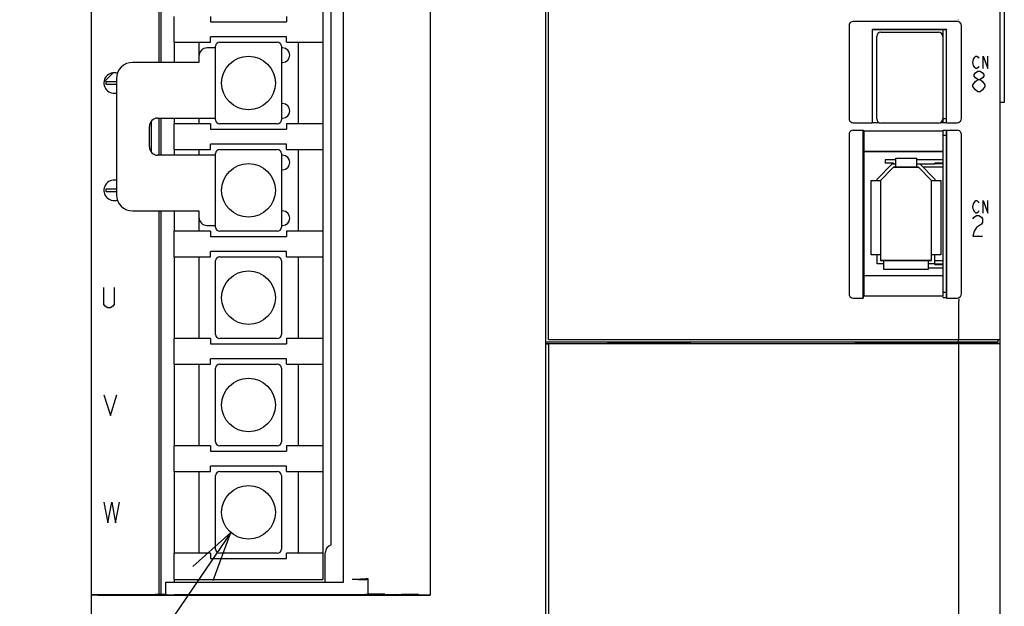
# Model space of a CAD drawing. Extents: x 97 to 1223, y 94 to 848.
# Tile 4 of 38: x 156 to 276, y 566 to 637. Entities that reach past the tile are written whole.
import ezdxf

# ---------------------------------------------------------------- set-up
doc = ezdxf.new("R2010")
doc.units = 0
doc.header["$LTSCALE"] = 69.3
doc.layers.get('0').update_dxf_attribs({"linetype": 'CONTINUOUS'})
for name, color, linetype in [('ALL_AXIS', 7, 'CONTINUOUS'), ('ALL_CURVE', 7, 'CONTINUOUS'), ('ALL_FEATURES', 7, 'CONTINUOUS'), ('ALL_NOTE', 7, 'CONTINUOUS')]:
    doc.layers.add(name, color=color, linetype=linetype)

msp = doc.modelspace()

# ---------------------------------------------------------------- linework, layer by layer
at = {"color": 7, "linetype": 'CONTINUOUS'}
for p, q in [((193, 741.5), (193, 569.2)), ((175, 634.3), (175, 637.4)), ((179.4, 637.4), (179.4, 636.75)), ((179.4, 636.75), (188.6, 636.75)), ((188.6, 637.4), (188.6, 636.75)), ((175, 634.3), (179.4, 634.3)), ((178, 634.3), (178, 632.6)), ((179.4, 634.3), (179.4, 634.95)), ((188.6, 634.95), (179.4, 634.95)), ((180.525, 634.3), (187.475, 634.3)), ((188.6, 634.3), (188.6, 634.95)), ((188.6, 634.3), (193, 634.3)), ((190, 634.3), (190, 624.4)), ((180.025, 624.9), (180.025, 633.8)), ((187.975, 633.8), (187.975, 624.9)), ((178, 625.1), (178, 624.4)), ((175, 621.3), (175, 624.4)), ((179.4, 624.4), (175, 624.4)), ((179.4, 624.4), (179.4, 623.75)), ((179.4, 623.75), (188.6, 623.75)), ((187.475, 624.4), (180.525, 624.4)), ((188.6, 624.4), (188.6, 623.75)), ((193, 624.4), (188.6, 624.4)), ((175, 621.3), (179.4, 621.3)), ((178, 621.3), (178, 620.6)), ((179.4, 621.3), (179.4, 621.95)), ((188.6, 621.95), (179.4, 621.95)), ((180.525, 621.3), (187.475, 621.3)), ((188.6, 621.3), (188.6, 621.95)), ((188.6, 621.3), (193, 621.3)), ((190, 621.3), (190, 611.4)), ((180.025, 611.9), (180.025, 620.8)), ((187.975, 620.8), (187.975, 611.9)), ((262.35, 620.05), (261.08, 620.05)), ((268.1, 620.05), (264.85, 620.05)), ((268.1, 619.65), (267.1, 619.65)), ((268.1, 619.55), (267.1, 619.55)), ((178, 613.1), (178, 611.4)), ((175, 608.3), (175, 611.4)), ((179.4, 611.4), (175, 611.4)), ((179.4, 611.4), (179.4, 610.75)), ((179.4, 610.75), (188.6, 610.75)), ((187.475, 611.4), (180.525, 611.4)), ((188.6, 611.4), (188.6, 610.75)), ((193, 611.4), (188.6, 611.4)), ((175, 608.3), (179.4, 608.3)), ((178, 608.3), (178, 598.4)), ((179.4, 608.3), (179.4, 608.95)), ((188.6, 608.95), (179.4, 608.95)), ((180.525, 608.3), (187.475, 608.3)), ((188.6, 608.3), (188.6, 608.95)), ((188.6, 608.3), (193, 608.3)), ((190, 608.3), (190, 598.4)), ((180.025, 598.9), (180.025, 607.8)), ((187.975, 607.8), (187.975, 598.9)), ((266.3, 606.95), (268.1, 606.95)), ((267.1, 607.45), (268.1, 607.45)), ((267.1, 607.35), (268.1, 607.35)), ((175, 595.3), (175, 598.4)), ((179.4, 598.4), (175, 598.4)), ((179.4, 598.4), (179.4, 597.75)), ((187.475, 598.4), (180.525, 598.4)), ((188.6, 598.4), (188.6, 597.75)), ((193, 598.4), (188.6, 598.4)), ((179.4, 597.75), (188.6, 597.75)), ((175, 595.3), (179.4, 595.3)), ((178, 595.3), (178, 585.4)), ((179.4, 595.3), (179.4, 595.95)), ((188.6, 595.95), (179.4, 595.95)), ((180.525, 595.3), (187.475, 595.3)), ((188.6, 595.3), (188.6, 595.95)), ((188.6, 595.3), (193, 595.3)), ((190, 595.3), (190, 585.4)), ((180.025, 585.9), (180.025, 594.8)), ((187.975, 594.8), (187.975, 585.9)), ((179.4, 585.4), (175, 585.4)), ((175, 582.3), (175, 585.4)), ((179.4, 585.4), (179.4, 584.75)), ((187.475, 585.4), (180.525, 585.4)), ((193, 585.4), (188.6, 585.4)), ((188.6, 585.4), (188.6, 584.75)), ((179.4, 584.75), (188.6, 584.75)), ((188.6, 582.95), (179.4, 582.95)), ((179.4, 582.3), (179.4, 582.95)), ((188.6, 582.3), (188.6, 582.95)), ((175, 582.3), (179.4, 582.3)), ((178, 582.3), (178, 572.4)), ((180.025, 572.9), (180.025, 581.8)), ((180.525, 582.3), (187.475, 582.3)), ((187.975, 581.8), (187.975, 572.9)), ((188.6, 582.3), (193, 582.3)), ((190, 582.3), (190, 572.4)), ((179.4, 572.4), (175, 572.4)), ((175, 569.2), (175, 572.4)), ((179.4, 572.4), (179.4, 571.75)), ((187.475, 572.4), (180.525, 572.4)), ((193, 572.4), (188.6, 572.4)), ((188.6, 571.75), (188.6, 572.4)), ((179.4, 571.75), (188.6, 571.75)), ((175, 569.2), (193, 569.2))]:
    msp.add_line(p, q, dxfattribs=at)
for centre in [(184, 629.35), (184, 616.35), (184, 603.35), (184, 590.35), (184, 577.35)]:
    msp.add_circle(centre, 3.25, dxfattribs=at)
for centre, start, end in [((180.525, 633.8), 90, 180), ((187.475, 633.8), 0, 90), ((180.525, 624.9), 180, 270), ((187.475, 624.9), 270, 360), ((180.525, 620.8), 90, 180), ((187.475, 620.8), 0, 90), ((180.525, 611.9), 180, 270), ((187.475, 611.9), 270, 360), ((180.525, 607.8), 90, 180), ((187.475, 607.8), 0, 90), ((180.525, 598.9), 180, 270), ((187.475, 598.9), 270, 360), ((180.525, 594.8), 90, 180), ((187.475, 594.8), 0, 90), ((180.525, 585.9), 180, 270), ((187.475, 585.9), 270, 360), ((180.525, 581.8), 90, 180), ((187.475, 581.8), 0, 90), ((180.525, 572.9), 180, 270), ((187.475, 572.9), 270, 360)]:
    msp.add_arc(centre, 0.5, start, end, dxfattribs=at)
at = {"layer": 'ALL_AXIS', "color": 7, "linetype": 'CONTINUOUS'}
for p, q in [((220.3, 598.3), (220.3, 760)), ((195.5, 568.9), (195.5, 741.8)), ((275, 598.3), (275, 728.888)), ((260.55, 635.5), (267.55, 635.5)), ((268.1, 624.55), (268.1, 635.8)), ((260.05, 625), (260.05, 635)), ((268.05, 635), (268.05, 625)), ((268.1, 634.905), (268.05, 634.905)), ((268.1, 625.095), (268.05, 625.095)), ((268.1, 625.05), (268.5, 625.05)), ((267.55, 624.5), (260.55, 624.5)), ((268.1, 604), (268.1, 623.602)), ((268.1, 623.05), (268.5, 623.05)), ((268.1, 604), (268.5, 604)), ((270, 598.3), (270, 602.918)), ((220, 598), (274.7, 598)), ((220.3, 598.3), (275, 598.3)), ((269.942, 598), (269.942, 598.3)), ((274.7, 598.3), (274.7, 598)), ((174, 568.9), (195.5, 568.9)), ((174, 567.414), (174, 568.9))]:
    msp.add_line(p, q, dxfattribs=at)
for centre, start, end in [((260.55, 635), 90, 180), ((267.55, 635), 0, 90), ((260.55, 625), 180, 270), ((267.55, 625), 270, 360)]:
    msp.add_arc(centre, 0.5, start, end, dxfattribs=at)
at = {"layer": 'ALL_CURVE', "color": 4, "linetype": 'CONTINUOUS'}
for p, q in [((271.705, 631.85), (271.775, 632.225)), ((271.775, 631.475), (271.705, 631.85)), ((271.775, 632.225), (271.914, 632.475)), ((271.914, 632.475), (272.053, 632.6)), ((272.053, 632.6), (272.193, 632.6)), ((272.193, 632.6), (272.332, 632.475)), ((272.332, 632.475), (272.402, 632.35)), ((272.959, 631.1), (272.959, 632.6)), ((272.959, 632.6), (273.516, 631.1)), ((273.516, 631.1), (273.516, 632.6)), ((271.914, 631.225), (271.775, 631.475)), ((271.85, 630.383), (271.995, 630.592)), ((272.053, 631.1), (271.914, 631.225)), ((271.995, 630.592), (272.286, 630.8)), ((272.193, 631.1), (272.053, 631.1)), ((272.332, 631.225), (272.193, 631.1)), ((272.286, 630.8), (272.576, 630.8)), ((272.402, 631.35), (272.332, 631.225)), ((272.576, 630.8), (272.866, 630.592)), ((272.866, 630.592), (273.011, 630.383)), ((166.75, 629.15), (166.75, 629.55)), ((166.75, 629.55), (168, 629.55)), ((271.705, 629.133), (271.995, 629.55)), ((271.85, 630.175), (271.85, 630.383)), ((271.995, 629.967), (271.85, 630.175)), ((272.286, 629.758), (271.995, 629.967)), ((271.995, 629.55), (272.286, 629.758)), ((272.286, 629.758), (272.576, 629.758)), ((272.866, 629.967), (272.576, 629.758)), ((272.576, 629.758), (272.866, 629.55)), ((273.011, 630.175), (272.866, 629.967)), ((272.866, 629.55), (273.156, 629.133)), ((273.011, 630.383), (273.011, 630.175)), ((168, 629.15), (166.75, 629.15)), ((271.705, 628.925), (271.705, 629.133)), ((271.995, 628.508), (271.705, 628.925)), ((272.286, 628.3), (271.995, 628.508)), ((272.576, 628.3), (272.286, 628.3)), ((272.866, 628.508), (272.576, 628.3)), ((273.156, 628.925), (272.866, 628.508)), ((273.156, 629.133), (273.156, 628.925)), ((166.75, 616.15), (166.75, 616.55)), ((166.75, 616.55), (168, 616.55)), ((168, 616.15), (166.75, 616.15)), ((271.914, 614.975), (272.053, 615.1)), ((272.053, 615.1), (272.193, 615.1)), ((272.193, 615.1), (272.332, 614.975)), ((272.959, 615.1), (273.516, 613.6)), ((272.959, 613.6), (272.959, 615.1)), ((273.516, 613.6), (273.516, 615.1)), ((271.705, 614.35), (271.775, 614.725)), ((271.775, 613.975), (271.705, 614.35)), ((271.775, 614.725), (271.914, 614.975)), ((271.914, 613.725), (271.775, 613.975)), ((272.332, 614.975), (272.402, 614.85)), ((271.705, 612.883), (271.85, 613.092)), ((271.85, 613.092), (272.14, 613.3)), ((272.053, 613.6), (271.914, 613.725)), ((272.193, 613.6), (272.053, 613.6)), ((272.14, 613.3), (272.431, 613.3)), ((272.332, 613.725), (272.193, 613.6)), ((272.402, 613.85), (272.332, 613.725)), ((272.431, 613.3), (272.721, 613.092)), ((272.721, 613.092), (272.866, 612.883)), ((272.866, 612.883), (272.866, 612.467)), ((272.14, 611.842), (271.85, 611.425)), ((272.721, 612.258), (272.14, 611.842)), ((272.866, 612.467), (272.721, 612.258)), ((271.85, 611.425), (271.705, 610.8)), ((271.705, 610.8), (272.866, 610.8)), ((166.5, 602.517), (166.5, 604.6)), ((167.75, 604.6), (167.75, 602.517)), ((166.656, 602.308), (166.5, 602.517)), ((166.969, 602.1), (166.656, 602.308)), ((167.281, 602.1), (166.969, 602.1)), ((167.594, 602.308), (167.281, 602.1)), ((167.75, 602.517), (167.594, 602.308)), ((166.5, 591.6), (167.281, 589.1)), ((167.281, 589.1), (168.062, 591.6)), ((166.5, 578.6), (166.969, 576.1)), ((166.969, 576.1), (167.438, 578.6)), ((167.438, 578.6), (167.906, 576.1)), ((167.906, 576.1), (168.375, 578.6))]:
    msp.add_line(p, q, dxfattribs=at)
at = {"layer": 'ALL_CURVE', "color": 2, "linetype": 'CONTINUOUS'}
msp.add_line((166.506, 629.467), (167.633, 630.594), dxfattribs=at)
at = {"layer": 'ALL_CURVE', "color": 40, "linetype": 'CONTINUOUS'}
for p, q in [((260.5, 617.55), (262.1, 619.15)), ((262.1, 619.15), (265.1, 619.15)), ((265.1, 619.15), (266.7, 617.55)), ((260.5, 617.55), (260.5, 607.85)), ((266.7, 607.85), (266.7, 617.55)), ((266.7, 607.85), (260.5, 607.85))]:
    msp.add_line(p, q, dxfattribs=at)
at = {"layer": 'ALL_CURVE', "color": 4, "linetype": 'CONTINUOUS'}
for centre, start, end in [((167.75, 629.35), 72.09614, 281.5392), ((167.75, 616.35), 78.4608, 287.90386)]:
    msp.add_arc(centre, 1.25, start, end, dxfattribs=at)
at = {"layer": 'ALL_FEATURES', "color": 7, "linetype": 'CONTINUOUS'}
for p, q in [((220, 502.175), (220, 760)), ((165, 511), (165, 759)), ((206.003, 743.361), (206.003, 567.339)), ((194, 573.4), (194, 659.35)), ((275.5, 641), (275.5, 627)), ((173.2, 631.85), (173.2, 639.85)), ((173.4, 639.85), (173.4, 631.85)), ((269.804, 636.8), (257.196, 636.8)), ((256.7, 636.304), (256.7, 625.031)), ((268.517, 635.817), (259.483, 635.817)), ((259.483, 635.817), (259.5, 635.8)), ((259.483, 635.817), (259.483, 624.533)), ((268.5, 635.8), (259.5, 635.8)), ((259.5, 635.8), (259.5, 624.55)), ((268.517, 635.817), (268.5, 635.8)), ((268.5, 624.55), (268.5, 635.8)), ((268.517, 624.533), (268.517, 635.817)), ((270.3, 625.031), (270.3, 636.304)), ((175, 634.3), (175, 631.85)), ((180.025, 633.6), (179, 633.6)), ((188.125, 633.6), (187.975, 633.6)), ((268.1, 633.735), (268.05, 633.735)), ((178, 631.85), (170, 631.85)), ((178, 632.6), (178, 631.85)), ((187.975, 631.85), (188.125, 631.85)), ((268.1, 632.855), (268.05, 632.855)), ((168, 629.85), (168, 615.85)), ((268.1, 630.32), (268.05, 630.32)), ((268.1, 629.68), (268.05, 629.68)), ((268.1, 627.145), (268.05, 627.145)), ((275.5, 627), (275, 627)), ((188.125, 626.85), (187.975, 626.85)), ((268.1, 626.265), (268.05, 626.265)), ((172.2, 624.668), (172.2, 621.032)), ((173, 625.1), (180.025, 625.1)), ((173.2, 620.6), (173.2, 625.1)), ((173.4, 625.1), (173.4, 620.6)), ((175, 625.1), (175, 624.4)), ((187.975, 625.1), (188.125, 625.1)), ((172, 621.6), (172, 624.1)), ((257.203, 624.533), (259.483, 624.533)), ((257.203, 623.637), (258.413, 623.637)), ((258.413, 623.637), (258.483, 623.567)), ((258.413, 603.3), (258.413, 623.637)), ((258.483, 623.567), (268.048, 623.567)), ((258.483, 623.567), (258.483, 621.067)), ((259.483, 624.533), (259.5, 624.55)), ((259.5, 624.55), (260.363, 624.55)), ((267.737, 624.55), (268.5, 624.55)), ((268.083, 623.602), (268.048, 623.567)), ((268.048, 623.567), (268.048, 621.067)), ((268.483, 623.602), (268.083, 623.602)), ((268.483, 623.602), (268.517, 623.637)), ((268.517, 624.533), (268.5, 624.55)), ((268.5, 623.62), (268.5, 603.367)), ((268.517, 624.533), (269.797, 624.533)), ((268.517, 623.637), (269.797, 623.637)), ((268.517, 603.3), (268.517, 623.637)), ((256.7, 623.138), (256.7, 603.797)), ((270.3, 603.797), (270.3, 623.138)), ((175, 621.3), (175, 620.6)), ((258.483, 621.067), (268.048, 621.067)), ((258.483, 621.067), (258.5, 621.05)), ((268.03, 621.05), (258.5, 621.05)), ((258.5, 621.05), (258.5, 606.05)), ((268.03, 621.05), (268.048, 621.067)), ((180.025, 620.6), (173, 620.6)), ((188.125, 620.6), (187.975, 620.6)), ((261.08, 620.05), (261.08, 619.65)), ((262.35, 620.25), (264.85, 620.25)), ((262.35, 619.15), (262.35, 620.25)), ((264.85, 620.25), (264.85, 619.15)), ((187.975, 618.85), (188.125, 618.85)), ((260.1, 617.716), (261.934, 619.55)), ((262.1, 619.15), (260.5, 617.55)), ((262.08, 619.65), (261.08, 619.65)), ((261.934, 619.55), (262.35, 619.55)), ((262.08, 619.65), (262.08, 619.55)), ((265.1, 619.15), (262.1, 619.15)), ((264.85, 619.55), (267.1, 619.55)), ((266.7, 617.55), (265.1, 619.15)), ((265.266, 619.55), (267.1, 617.716)), ((268.1, 619.15), (265.666, 619.15)), ((267.1, 619.55), (267.1, 619.65)), ((259.4, 617.55), (260.5, 617.55)), ((259.4, 608.55), (259.4, 617.55)), ((260.1, 617.55), (260.1, 617.716)), ((260.5, 617.55), (260.5, 607.85)), ((266.7, 617.55), (267.8, 617.55)), ((266.7, 607.85), (266.7, 617.55)), ((267.1, 617.716), (267.1, 617.55)), ((267.8, 617.55), (267.8, 608.55)), ((170, 613.85), (178, 613.85)), ((173.2, 567.4), (173.2, 613.85)), ((173.4, 613.85), (173.4, 567.403)), ((175, 613.85), (175, 611.4)), ((178, 613.85), (178, 613.1)), ((188.125, 613.85), (187.975, 613.85)), ((179, 612.1), (180.025, 612.1)), ((187.975, 612.1), (188.125, 612.1)), ((175, 608.3), (175, 598.4)), ((260.5, 608.55), (259.4, 608.55)), ((260.1, 607.45), (260.1, 608.55)), ((267.8, 608.55), (266.7, 608.55)), ((267.1, 607.35), (267.1, 608.55)), ((260.9, 607.45), (260.1, 607.45)), ((260.5, 607.85), (266.7, 607.85)), ((260.9, 606.75), (260.9, 607.85)), ((266.3, 606.75), (260.9, 606.75)), ((266.3, 607.85), (266.3, 606.75)), ((267.1, 607.45), (266.3, 607.45)), ((267.1, 607.85), (268.1, 607.85)), ((258.483, 606.033), (258.5, 606.05)), ((258.483, 606.033), (268.048, 606.033)), ((258.483, 606.033), (258.483, 603.567)), ((258.5, 606.05), (268.03, 606.05)), ((268.03, 606.05), (268.048, 606.033)), ((268.048, 606.033), (268.048, 603.567)), ((257.2, 603.3), (258.413, 603.3)), ((258.413, 603.3), (258.483, 603.567)), ((258.483, 603.567), (268.048, 603.567)), ((268.1, 603.367), (268.048, 603.567)), ((268.1, 603.367), (268.5, 603.367)), ((268.5, 603.367), (268.517, 603.3)), ((268.517, 603.3), (269.8, 603.3)), ((220, 597.813), (227.5, 597.813)), ((220, 597.749), (220.3, 597.749)), ((270, 597.743), (220.3, 597.743)), ((220.3, 597.743), (220.3, 510)), ((227.5, 597.8), (227.5, 598)), ((237.5, 597.8), (227.5, 597.8)), ((237.5, 597.8), (237.5, 598)), ((257.5, 597.8), (257.5, 598)), ((267.5, 597.8), (257.5, 597.8)), ((267.5, 597.8), (267.5, 598)), ((275, 597.813), (267.5, 597.813)), ((275, 597.778), (270, 597.743)), ((270, 511), (270, 597.743)), ((272.7, 598), (272.7, 597.813)), ((273, 597.941), (274.261, 597.985)), ((273, 597.813), (273, 597.941)), ((275, 511), (275, 598.3)), ((175, 595.3), (175, 585.4)), ((175, 582.3), (175, 572.4)), ((193.3, 568.9), (193.3, 572.446)), ((175, 569.2), (175, 568.9)), ((197.334, 569.2), (196.534, 569.2)), ((197.534, 569.234), (197.572, 569.272)), ((198.334, 569.234), (198.427, 569.327)), ((198.427, 569.327), (198.427, 567.437)), ((174, 567.414), (172.7, 567.391)), ((174, 567.414), (174, 567.391)), ((198.427, 567.437), (198.334, 567.391)), ((200.5, 567.444), (199.571, 567.444)), ((200.5, 567.377), (200.5, 567.444)), ((200.501, 567.4), (204.508, 567.47)), ((200.502, 567.378), (201.772, 567.422)), ((204, 567.461), (204, 567.376)), ((204.508, 567.47), (204.508, 567.376)), ((165, 567.391), (174, 567.391)), ((197.552, 567.374), (175, 567.374)), ((204.508, 567.376), (199.692, 567.377)), ((206.003, 567.339), (204.508, 567.376))]:
    msp.add_line(p, q, dxfattribs=at)
for points in [[(257.196, 636.8), (257.041, 636.776), (256.903, 636.706), (256.794, 636.597), (256.724, 636.459), (256.7, 636.304)], [(270.3, 636.304), (270.276, 636.459), (270.206, 636.597), (270.097, 636.706), (269.959, 636.776), (269.804, 636.8)], [(269.942, 636.965), (269.952, 636.976), (269.961, 636.994), (269.97, 637.019)], [(256.7, 625.031), (256.724, 624.878), (256.795, 624.739), (256.906, 624.629), (257.047, 624.557), (257.203, 624.533)], [(269.797, 624.533), (269.953, 624.557), (270.094, 624.629), (270.205, 624.739), (270.276, 624.878), (270.3, 625.031)], [(257.203, 623.637), (257.047, 623.613), (256.906, 623.541), (256.795, 623.431), (256.724, 623.292), (256.7, 623.138)], [(270.3, 623.138), (270.276, 623.292), (270.205, 623.431), (270.094, 623.541), (269.953, 623.613), (269.797, 623.637)], [(256.7, 603.797), (256.724, 603.643), (256.795, 603.505), (256.905, 603.395), (257.044, 603.325), (257.2, 603.3)], [(269.8, 603.3), (269.956, 603.325), (270.095, 603.395), (270.205, 603.505), (270.276, 603.643), (270.3, 603.797)], [(269.942, 603.219), (269.949, 603.214), (269.956, 603.205), (269.963, 603.192)], [(269.963, 603.192), (269.981, 603.125), (269.994, 603.029), (270, 602.918)], [(197.534, 569.234), (197.502, 569.226), (197.424, 569.219), (197.303, 569.213), (197.146, 569.207), (196.959, 569.203), (196.752, 569.201), (196.534, 569.2)], [(197.334, 569.2), (197.552, 569.201), (197.759, 569.203), (197.946, 569.207), (198.103, 569.213), (198.224, 569.219), (198.302, 569.226), (198.334, 569.234)], [(197.572, 569.272), (197.594, 569.28), (197.642, 569.288), (197.715, 569.296), (197.814, 569.303), (197.936, 569.31), (198.08, 569.316), (198.244, 569.322), (198.427, 569.327)], [(199.571, 567.444), (199.168, 567.443), (198.781, 567.441), (198.427, 567.437)], [(198.95, 567.4), (198.953, 567.402), (199.007, 567.407), (199.132, 567.413), (199.32, 567.418), (199.563, 567.422), (199.85, 567.425), (200.167, 567.426), (200.5, 567.427)], [(199.692, 567.377), (199.427, 567.38), (199.213, 567.385), (199.058, 567.39), (198.97, 567.396), (198.95, 567.4)], [(165, 567.356), (165.025, 567.352), (165.099, 567.349), (165.218, 567.345), (165.377, 567.343), (165.566, 567.341), (165.777, 567.339), (206.003, 567.339)], [(174, 567.391), (174.025, 567.387), (174.099, 567.384)], [(174.099, 567.384), (174.218, 567.38), (174.377, 567.378), (174.566, 567.376), (174.778, 567.374), (175, 567.374)], [(198.334, 567.391), (198.302, 567.387), (198.224, 567.383), (198.104, 567.38), (197.946, 567.377), (197.759, 567.375), (197.552, 567.374)]]:
    msp.add_lwpolyline(points, dxfattribs=at)
for centre, radius, start, end in [((179, 632.6), 1, 90, 180), ((188.125, 632.725), 0.875, 270, 90), ((170, 629.85), 2, 90, 180), ((188.125, 625.975), 0.875, 270, 90), ((173, 624.1), 1, 90, 180), ((173, 621.6), 1, 180, 270), ((188.125, 619.725), 0.875, 270, 90), ((170, 615.85), 2, 180, 270), ((179, 613.1), 1, 180, 270), ((188.125, 612.975), 0.875, 270, 90), ((194.3, 572.446), 1, 107.4576, 180)]:
    msp.add_arc(centre, radius, start, end, dxfattribs=at)
at = {"layer": 'ALL_NOTE', "color": 2, "linetype": 'CONTINUOUS'}
msp.add_line((181.872, 574.894), (156.3, 537.5), dxfattribs=at)
msp.add_lwpolyline([(179.723, 569.094), (181.872, 574.894), (177.247, 570.788)], dxfattribs=at)

doc.saveas('drawing.dxf')
